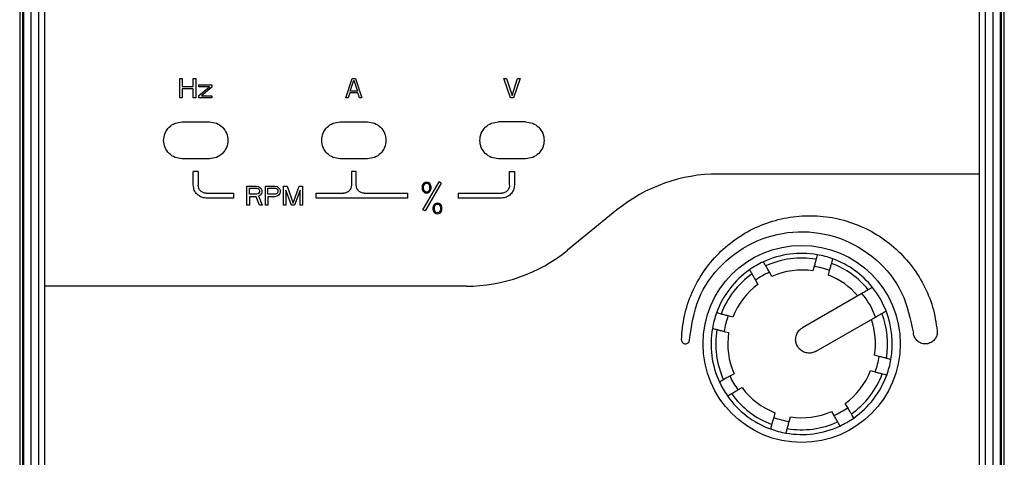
# Model space of a CAD drawing. Header units: millimetres. Extents: x 0 to 423, y 0 to 297.
# Tile 7 of 32: x 120 to 151, y 182 to 196. Entities that reach past the tile are written whole.
import ezdxf

# ---------------------------------------------------------------- set-up
doc = ezdxf.new("R2010")
doc.units = ezdxf.units.MM
doc.layers.add('实线', color=2, linetype='Continuous', lineweight=25)

msp = doc.modelspace()

# ---------------------------------------------------------------- linework, layer by layer
at = {"layer": '实线', "color": 2, "linetype": 'Continuous', "lineweight": 25, "true_color": 0xffff00}
for p, q in [((120.2077, 209.6781), (120.2077, 161.1781)), ((120.3077, 161.1781), (120.3077, 209.6781)), ((120.556, 209.6781), (120.556, 161.1781)), ((120.806, 161.1781), (120.806, 209.6781)), ((150.306, 209.6781), (150.306, 161.1781)), ((150.556, 161.1781), (150.556, 209.6781)), ((150.8042, 209.6781), (150.8042, 161.1781)), ((150.9042, 161.1781), (150.9042, 209.6781)), ((120.981, 209.5031), (120.981, 187.2781)), ((150.131, 190.7781), (150.131, 209.5031)), ((120.3225, 198.0131), (120.3225, 174.6931)), ((150.7894, 174.6931), (150.7894, 198.0131)), ((125.196, 193.1531), (125.196, 193.7531)), ((125.196, 193.7531), (125.271, 193.7531)), ((125.271, 193.7531), (125.271, 193.5106)), ((125.621, 193.7531), (125.696, 193.7531)), ((125.621, 193.5106), (125.621, 193.7531)), ((125.696, 193.7531), (125.696, 193.1531)), ((130.376, 193.1531), (130.576, 193.7531)), ((130.5135, 193.3574), (130.626, 193.702)), ((130.576, 193.7531), (130.676, 193.7531)), ((130.626, 193.702), (130.7385, 193.3574)), ((130.676, 193.7531), (130.876, 193.1531)), ((135.506, 193.1531), (135.306, 193.7531)), ((135.306, 193.7531), (135.381, 193.7531)), ((135.381, 193.7531), (135.556, 193.2297)), ((135.556, 193.2297), (135.731, 193.7531)), ((135.806, 193.7531), (135.606, 193.1531)), ((135.731, 193.7531), (135.806, 193.7531)), ((125.271, 193.5106), (125.621, 193.5106)), ((125.621, 193.434), (125.271, 193.434)), ((125.271, 193.434), (125.271, 193.1531)), ((125.621, 193.1531), (125.621, 193.434)), ((125.796, 193.4978), (125.796, 193.5616)), ((125.796, 193.5616), (126.196, 193.5616)), ((126.121, 193.4978), (125.796, 193.4978)), ((125.796, 193.2297), (126.121, 193.4978)), ((126.196, 193.485), (125.871, 193.2169)), ((126.196, 193.5616), (126.196, 193.485)), ((125.271, 193.1531), (125.196, 193.1531)), ((125.696, 193.1531), (125.621, 193.1531)), ((125.796, 193.1531), (125.796, 193.2297)), ((126.196, 193.1531), (125.796, 193.1531)), ((125.871, 193.2169), (126.196, 193.2169)), ((126.196, 193.2169), (126.196, 193.1531)), ((130.451, 193.1531), (130.376, 193.1531)), ((130.501, 193.3063), (130.451, 193.1531)), ((130.751, 193.3063), (130.501, 193.3063)), ((130.7385, 193.3574), (130.5135, 193.3574)), ((130.801, 193.1531), (130.751, 193.3063)), ((130.876, 193.1531), (130.801, 193.1531)), ((135.606, 193.1531), (135.506, 193.1531)), ((125.271, 192.4031), (126.121, 192.4031)), ((130.201, 192.4031), (131.051, 192.4031)), ((135.981, 192.4031), (135.131, 192.4031)), ((126.121, 191.2531), (125.271, 191.2531)), ((131.051, 191.2531), (130.201, 191.2531)), ((135.981, 191.2531), (135.131, 191.2531)), ((125.771, 190.8531), (125.621, 190.8531)), ((125.621, 190.4281), (125.621, 190.8531)), ((125.771, 190.8531), (125.771, 190.4281)), ((130.551, 190.8531), (130.551, 190.4281)), ((130.701, 190.8531), (130.551, 190.8531)), ((130.701, 190.4281), (130.701, 190.8531)), ((135.481, 190.4281), (135.481, 190.8531)), ((135.481, 190.8531), (135.631, 190.8531)), ((135.631, 190.8531), (135.631, 190.4281)), ((150.131, 190.7781), (141.9836, 190.7781)), ((150.131, 161.3531), (150.131, 190.7781)), ((127.2935, 189.8031), (127.2935, 190.4031)), ((127.2935, 190.4031), (127.593, 190.4031)), ((127.3683, 190.3393), (127.6055, 190.3393)), ((127.3683, 190.1478), (127.3683, 190.3393)), ((127.593, 190.4031), (127.6554, 190.3903)), ((127.6055, 190.3393), (127.6429, 190.3265)), ((127.6429, 190.3265), (127.6679, 190.301)), ((127.6554, 190.3903), (127.7054, 190.352)), ((127.7054, 190.352), (127.7428, 190.301)), ((127.8676, 189.8031), (127.8676, 190.4031)), ((127.8676, 190.4031), (128.1672, 190.4031)), ((127.9425, 190.3393), (128.1797, 190.3393)), ((127.9425, 190.1478), (127.9425, 190.3393)), ((128.1672, 190.4031), (128.2296, 190.3903)), ((128.1797, 190.3393), (128.2171, 190.3265)), ((128.2171, 190.3265), (128.2421, 190.301)), ((128.2296, 190.3903), (128.2795, 190.352)), ((128.2795, 190.352), (128.317, 190.301)), ((128.4293, 189.8031), (128.4293, 190.4031)), ((128.4293, 190.4031), (128.5417, 190.4031)), ((128.5417, 190.4031), (128.7289, 189.8669)), ((128.7289, 189.8669), (128.9161, 190.4031)), ((128.9161, 190.4031), (129.0285, 190.4031)), ((129.0285, 190.4031), (129.0285, 189.8031)), ((132.7626, 190.3866), (132.7699, 190.4239)), ((132.7626, 190.3196), (132.7626, 190.3866)), ((132.7699, 190.2824), (132.7626, 190.3196)), ((132.7699, 190.4239), (132.7771, 190.4462)), ((132.7771, 190.4462), (132.7915, 190.476)), ((132.7802, 189.6648), (133.2802, 190.5308)), ((132.7915, 190.476), (132.8132, 190.4983)), ((132.7987, 190.3792), (132.806, 190.4239)), ((132.7987, 190.327), (132.7987, 190.3792)), ((132.806, 190.2824), (132.7987, 190.327)), ((132.806, 190.4239), (132.8349, 190.4685)), ((132.8132, 190.4983), (132.8493, 190.5207)), ((132.8349, 190.4685), (132.8565, 190.4834)), ((133.3451, 190.4933), (132.8451, 189.6273)), ((132.8493, 190.5207), (132.8926, 190.5281)), ((132.8565, 190.4834), (132.8926, 190.4909)), ((132.8926, 190.5281), (132.936, 190.5207)), ((132.8926, 190.4909), (132.9287, 190.4834)), ((132.9287, 190.4834), (132.9504, 190.4685)), ((132.936, 190.5207), (132.9721, 190.4983)), ((132.9504, 190.4685), (132.9793, 190.4239)), ((132.9721, 190.4983), (132.9937, 190.476)), ((132.9793, 190.4239), (132.9865, 190.3792)), ((132.9865, 190.327), (132.9793, 190.2824)), ((132.9865, 190.3792), (132.9865, 190.327)), ((132.9937, 190.476), (133.0082, 190.4462)), ((133.0082, 190.4462), (133.0154, 190.4239)), ((133.0154, 190.4239), (133.0226, 190.3866)), ((133.0226, 190.3196), (133.0154, 190.2824)), ((133.0226, 190.3866), (133.0226, 190.3196)), ((133.3451, 190.4933), (133.2802, 190.5308)), ((126.021, 190.1781), (126.871, 190.1781)), ((126.871, 190.0281), (126.021, 190.0281)), ((126.871, 190.1781), (126.871, 190.0281)), ((127.6055, 190.1478), (127.3683, 190.1478)), ((127.5805, 190.0712), (127.3683, 190.0712)), ((127.3683, 190.0712), (127.3683, 189.8031)), ((127.6804, 189.8031), (127.5805, 190.0712)), ((127.6429, 190.1606), (127.6055, 190.1478)), ((127.6679, 190.1861), (127.6429, 190.1606)), ((127.7054, 190.1223), (127.6554, 190.0967)), ((127.6554, 190.0967), (127.7678, 189.8031)), ((127.6679, 190.301), (127.6804, 190.2627)), ((127.6804, 190.2244), (127.6679, 190.1861)), ((127.6804, 190.2627), (127.6804, 190.2244)), ((127.7428, 190.1733), (127.7054, 190.1223)), ((127.7428, 190.301), (127.7553, 190.2627)), ((127.7553, 190.2116), (127.7428, 190.1733)), ((127.7553, 190.2627), (127.7553, 190.2116)), ((128.1797, 190.1478), (127.9425, 190.1478)), ((128.1672, 190.0712), (127.9425, 190.0712)), ((127.9425, 190.0712), (127.9425, 189.8031)), ((128.2296, 190.084), (128.1672, 190.0712)), ((128.2171, 190.1606), (128.1797, 190.1478)), ((128.2421, 190.1861), (128.2171, 190.1606)), ((128.2795, 190.1223), (128.2296, 190.084)), ((128.2421, 190.301), (128.2546, 190.2627)), ((128.2546, 190.2244), (128.2421, 190.1861)), ((128.2546, 190.2627), (128.2546, 190.2244)), ((128.317, 190.1733), (128.2795, 190.1223)), ((128.317, 190.301), (128.3295, 190.2627)), ((128.3295, 190.2116), (128.317, 190.1733)), ((128.3295, 190.2627), (128.3295, 190.2116)), ((128.679, 189.8031), (128.5042, 190.2754)), ((128.5042, 190.2754), (128.5042, 189.8031)), ((128.9536, 190.2754), (128.7788, 189.8031)), ((128.9536, 189.8031), (128.9536, 190.2754)), ((129.451, 190.0281), (129.451, 190.1781)), ((129.451, 190.1781), (130.301, 190.1781)), ((132.301, 190.0281), (129.451, 190.0281)), ((130.951, 190.1781), (132.301, 190.1781)), ((132.301, 190.1781), (132.301, 190.0281)), ((132.7771, 190.26), (132.7699, 190.2824)), ((132.7915, 190.2302), (132.7771, 190.26)), ((132.8132, 190.2079), (132.7915, 190.2302)), ((132.8349, 190.2377), (132.806, 190.2824)), ((132.8493, 190.1856), (132.8132, 190.2079)), ((132.8565, 190.2228), (132.8349, 190.2377)), ((132.8926, 190.1781), (132.8493, 190.1856)), ((132.8926, 190.2153), (132.8565, 190.2228)), ((132.9287, 190.2228), (132.8926, 190.2153)), ((132.936, 190.1856), (132.8926, 190.1781)), ((132.9504, 190.2377), (132.9287, 190.2228)), ((132.9721, 190.2079), (132.936, 190.1856)), ((132.9793, 190.2824), (132.9504, 190.2377)), ((132.9937, 190.2302), (132.9721, 190.2079)), ((133.0082, 190.26), (132.9937, 190.2302)), ((133.0154, 190.2824), (133.0082, 190.26)), ((133.881, 190.1781), (133.881, 190.0281)), ((133.881, 190.1781), (135.231, 190.1781)), ((135.231, 190.0281), (133.881, 190.0281)), ((127.3683, 189.8031), (127.2935, 189.8031)), ((127.7678, 189.8031), (127.6804, 189.8031)), ((127.9425, 189.8031), (127.8676, 189.8031)), ((128.5042, 189.8031), (128.4293, 189.8031)), ((128.7788, 189.8031), (128.679, 189.8031)), ((129.0285, 189.8031), (128.9536, 189.8031)), ((133.1026, 189.7366), (133.1099, 189.7739)), ((133.1026, 189.6696), (133.1026, 189.7366)), ((133.1099, 189.7739), (133.1171, 189.7962)), ((133.1171, 189.7962), (133.1315, 189.826)), ((133.1315, 189.826), (133.1532, 189.8483)), ((133.1387, 189.7292), (133.146, 189.7739)), ((133.1387, 189.677), (133.1387, 189.7292)), ((133.146, 189.7739), (133.1749, 189.8185)), ((133.1532, 189.8483), (133.1893, 189.8707)), ((133.1749, 189.8185), (133.1965, 189.8334)), ((133.1893, 189.8707), (133.2326, 189.8781)), ((133.1965, 189.8334), (133.2326, 189.8409)), ((133.2326, 189.8781), (133.276, 189.8707)), ((133.2326, 189.8409), (133.2687, 189.8334)), ((133.2687, 189.8334), (133.2904, 189.8185)), ((133.276, 189.8707), (133.3121, 189.8483)), ((133.2904, 189.8185), (133.3193, 189.7739)), ((133.3121, 189.8483), (133.3337, 189.826)), ((133.3193, 189.7739), (133.3265, 189.7292)), ((133.3265, 189.7292), (133.3265, 189.677)), ((133.3337, 189.826), (133.3482, 189.7962)), ((133.3482, 189.7962), (133.3554, 189.7739)), ((133.3554, 189.7739), (133.3626, 189.7366)), ((133.3626, 189.7366), (133.3626, 189.6696)), ((132.8451, 189.6273), (132.7802, 189.6648)), ((133.1099, 189.6324), (133.1026, 189.6696)), ((133.1171, 189.61), (133.1099, 189.6324)), ((133.1315, 189.5802), (133.1171, 189.61)), ((133.1532, 189.5579), (133.1315, 189.5802)), ((133.146, 189.6324), (133.1387, 189.677)), ((133.1749, 189.5877), (133.146, 189.6324)), ((133.1893, 189.5356), (133.1532, 189.5579)), ((133.1965, 189.5728), (133.1749, 189.5877)), ((133.2326, 189.5281), (133.1893, 189.5356)), ((133.2326, 189.5653), (133.1965, 189.5728)), ((133.2687, 189.5728), (133.2326, 189.5653)), ((133.276, 189.5356), (133.2326, 189.5281)), ((133.2904, 189.5877), (133.2687, 189.5728)), ((133.3121, 189.5579), (133.276, 189.5356)), ((133.3193, 189.6324), (133.2904, 189.5877)), ((133.3337, 189.5802), (133.3121, 189.5579)), ((133.3265, 189.677), (133.3193, 189.6324)), ((133.3482, 189.61), (133.3337, 189.5802)), ((133.3554, 189.6324), (133.3482, 189.61)), ((133.3626, 189.6696), (133.3554, 189.6324)), ((138.8273, 189.6559), (137.2846, 188.4003)), ((144.9759, 187.8978), (144.9374, 187.7543)), ((143.6581, 187.5859), (143.5838, 187.7146)), ((145.4204, 187.6249), (145.4589, 187.7684)), ((134.1283, 187.2781), (120.981, 187.2781)), ((120.981, 187.2781), (120.981, 161.3531)), ((143.1508, 187.4646), (143.2251, 187.3359)), ((146.4641, 187.053), (144.612, 185.9837)), ((142.4396, 186.3122), (142.296, 186.3506)), ((145.037, 185.2475), (146.8891, 186.3169)), ((142.1666, 185.8677), (142.3102, 185.8292)), ((147.0061, 185.0886), (146.8625, 185.127)), ((142.4786, 184.5499), (142.3499, 184.4756)), ((146.7331, 184.6441), (146.8767, 184.6056)), ((142.5999, 184.0425), (142.7286, 184.1169)), ((146.0219, 183.4916), (145.9476, 183.6204)), ((143.7523, 183.3313), (143.7138, 183.1878)), ((145.5146, 183.3704), (145.5889, 183.2416)), ((144.1968, 183.0584), (144.2353, 183.2019))]:
    msp.add_line(p, q, dxfattribs=at)
msp.add_circle((144.5863, 185.4781), 3.075, dxfattribs=at)
for centre, radius, start, end in [((141.9836, 185.7781), 5, 90, 129.14399), ((134.1283, 192.2781), 5, 270, 309.14399), ((144.5863, 185.4781), 2.825, 80.07706, 114.92294), ((144.5863, 185.4781), 2.825, 69.92294, 80.07706), ((144.5863, 185.4781), 2.825, 114.92294, 125.07706), ((144.5863, 185.4781), 2.6785, 80.3555, 114.6445), ((144.5863, 185.4781), 2.4509, 69.14544, 80.85456), ((144.5863, 185.4781), 2.6785, 39.12968, 69.6445), ((144.5863, 185.4781), 2.825, 38.65257, 69.92294), ((144.5863, 185.4781), 2.825, 125.07706, 159.92294), ((144.5863, 185.4781), 2.6785, 125.3555, 159.6445), ((144.5863, 185.4781), 2.4509, 114.14544, 125.85456), ((144.5863, 185.4781), 2.3031, 81.23171, 113.76829), ((144.5863, 185.4781), 2.3031, 40.63397, 68.76829), ((144.5863, 185.4781), 2.3031, 126.23171, 158.76829), ((144.5863, 185.4781), 2.4508, 20.01351, 39.98649), ((144.5863, 185.4781), 2.825, 21.34743, 38.65257), ((144.5863, 185.4781), 2.825, 159.92294, 170.07706), ((144.5863, 185.4781), 2.4509, 159.14544, 170.85456), ((144.5863, 185.4781), 2.6785, 350.3555, 20.87032), ((144.5863, 185.4781), 2.825, 350.07706, 21.34743), ((144.5863, 185.4781), 2.3031, 351.23171, 19.36603), ((144.5863, 185.4781), 2.825, 170.07706, 204.92294), ((144.5863, 185.4781), 2.6785, 170.3555, 204.6445), ((144.5863, 185.4781), 2.3031, 171.23171, 203.76829), ((144.5863, 185.4781), 2.4509, 339.14544, 350.85456), ((144.5863, 185.4781), 2.825, 339.92294, 350.07706), ((144.5863, 185.4781), 2.3031, 306.23171, 338.76829), ((144.5863, 185.4781), 2.6785, 305.3555, 339.6445), ((144.5863, 185.4781), 2.825, 305.07706, 339.92294), ((144.5863, 185.4781), 2.825, 204.92294, 215.07706), ((144.5863, 185.4781), 2.4509, 204.14544, 215.85456), ((144.5863, 185.4781), 2.6785, 215.3555, 249.6445), ((144.5863, 185.4781), 2.3031, 216.23171, 248.76829), ((144.5863, 185.4781), 2.825, 215.07706, 249.92294), ((144.5863, 185.4781), 2.3031, 261.23171, 293.76829), ((144.5863, 185.4781), 2.4509, 294.14544, 305.85456), ((144.5863, 185.4781), 2.4509, 249.14544, 260.85456), ((144.5863, 185.4781), 2.6785, 260.3555, 294.6445), ((144.5863, 185.4781), 2.825, 294.92294, 305.07706), ((144.5863, 185.4781), 2.825, 249.92294, 260.07706), ((144.5863, 185.4781), 2.825, 260.07706, 294.92294)]:
    msp.add_arc(centre, radius, start, end, dxfattribs=at)
for points in [[(125.271, 191.2531), (125.1957, 191.2617), (125.0452, 191.279), (124.8538, 191.412), (124.7259, 191.6021), (124.681, 191.8281), (124.7259, 192.0541), (124.8538, 192.2442), (125.0452, 192.3772), (125.1957, 192.3945), (125.271, 192.4031)], [(126.121, 192.4031), (126.1962, 192.3945), (126.3467, 192.3772), (126.5381, 192.2442), (126.666, 192.0541), (126.7109, 191.8281), (126.666, 191.6021), (126.5381, 191.412), (126.3467, 191.279), (126.1962, 191.2617), (126.121, 191.2531)], [(130.201, 191.2531), (130.1257, 191.2617), (129.9752, 191.279), (129.7838, 191.412), (129.6559, 191.6021), (129.611, 191.8281), (129.6559, 192.0541), (129.7838, 192.2442), (129.9752, 192.3772), (130.1257, 192.3945), (130.201, 192.4031)], [(131.051, 192.4031), (131.1262, 192.3945), (131.2767, 192.3772), (131.4681, 192.2442), (131.596, 192.0541), (131.6409, 191.8281), (131.596, 191.6021), (131.4681, 191.412), (131.2767, 191.279), (131.1262, 191.2617), (131.051, 191.2531)], [(135.131, 191.2531), (135.0557, 191.2617), (134.9052, 191.279), (134.7138, 191.412), (134.5859, 191.6021), (134.541, 191.8281), (134.5859, 192.0541), (134.7138, 192.2442), (134.9052, 192.3772), (135.0557, 192.3945), (135.131, 192.4031)], [(135.981, 192.4031), (136.0562, 192.3945), (136.2067, 192.3772), (136.3981, 192.2442), (136.526, 192.0541), (136.5709, 191.8281), (136.526, 191.6021), (136.3981, 191.412), (136.2067, 191.279), (136.0562, 191.2617), (135.981, 191.2531)], [(126.021, 190.0281), (125.9685, 190.0341), (125.8637, 190.0461), (125.7315, 190.1386), (125.639, 190.2709), (125.627, 190.3757), (125.621, 190.4281)], [(126.021, 190.1781), (125.9882, 190.1819), (125.9227, 190.1894), (125.84, 190.2472), (125.7822, 190.3298), (125.7747, 190.3953), (125.771, 190.4281)], [(130.551, 190.4281), (130.5472, 190.3953), (130.5397, 190.3298), (130.4819, 190.2472), (130.3992, 190.1894), (130.3337, 190.1819), (130.301, 190.1781)], [(130.951, 190.1781), (130.9182, 190.1819), (130.8527, 190.1894), (130.77, 190.2472), (130.7122, 190.3298), (130.7047, 190.3953), (130.701, 190.4281)], [(135.481, 190.4281), (135.4772, 190.3953), (135.4697, 190.3298), (135.4119, 190.2472), (135.3292, 190.1894), (135.2637, 190.1819), (135.231, 190.1781)], [(135.631, 190.4281), (135.6249, 190.3757), (135.6129, 190.2709), (135.5204, 190.1386), (135.3882, 190.0461), (135.2834, 190.0341), (135.231, 190.0281)], [(140.8384, 185.6071), (140.8601, 185.857), (140.9035, 186.3568), (141.1447, 187.0744), (141.5056, 187.7362), (141.9865, 188.3183), (142.5669, 188.8006), (143.2274, 189.166), (143.9444, 189.4016), (144.6928, 189.4991), (145.4463, 189.4552), (146.1783, 189.2713), (146.8631, 188.954), (147.4764, 188.5143), (147.9976, 187.9679), (148.4048, 187.3336), (148.6965, 186.6351), (148.7754, 186.1396), (148.8149, 185.8919)], [(141.0884, 185.5985), (141.1517, 186.0356), (141.2784, 186.9096), (142.0624, 188.0159), (143.1646, 188.7683), (144.4745, 189.0599), (145.8, 188.8506), (146.947, 188.1685), (147.7985, 187.1133), (147.9795, 186.2488), (148.0699, 185.8166)], [(148.8149, 185.8919), (148.8143, 185.8424), (148.8133, 185.7434), (148.7396, 185.6101), (148.6246, 185.5144), (148.4806, 185.4703), (148.3307, 185.4847), (148.1988, 185.5554), (148.1, 185.6713), (148.0791, 185.7681), (148.0687, 185.8165)], [(140.8384, 185.6071), (140.8398, 185.5907), (140.8425, 185.558), (140.8699, 185.5155), (140.9102, 185.4864), (140.9589, 185.4749), (141.0083, 185.483), (141.0505, 185.5093), (141.0809, 185.5497), (141.0858, 185.5823), (141.0883, 185.5985)]]:
    msp.add_open_spline(points, degree=3, dxfattribs=at)
for points, knots in [([(145.0732, 188.2608), (145.072, 188.2566), (145.0697, 188.2481), (145.0519, 188.1816), (145.0257, 188.0837), (144.9985, 187.9824), (144.9814, 187.9185), (144.9759, 187.8978)], [0, 0, 0, 0, 0.2227457, 0.4454791, 0.6685706, 0.8925108, 1, 1, 1, 1]), ([(143.5838, 187.7146), (143.5613, 187.7535), (143.5164, 187.8313), (143.4584, 187.9317), (143.4164, 188.0046), (143.3979, 188.0366), (143.3964, 188.0392), (143.3959, 188.04)], [0, 0, 0, 0, 0.2251442, 0.4503154, 0.6747935, 0.8983035, 1, 1, 1, 1]), ([(145.4589, 187.7684), (145.4705, 187.8118), (145.4938, 187.8987), (145.5238, 188.0107), (145.5455, 188.0919), (145.5551, 188.1276), (145.5559, 188.1305), (145.5561, 188.1314)], [0, 0, 0, 0, 0.2251442, 0.4503154, 0.6747935, 0.8983035, 1, 1, 1, 1]), ([(142.9629, 187.79), (142.9651, 187.7862), (142.9695, 187.7786), (143.0039, 187.719), (143.0546, 187.6312), (143.107, 187.5404), (143.1401, 187.4831), (143.1508, 187.4646)], [0, 0, 0, 0, 0.2227457, 0.4454791, 0.6685706, 0.8925108, 1, 1, 1, 1]), ([(146.7925, 187.2426), (146.7887, 187.2404), (146.7811, 187.236), (146.7218, 187.2017), (146.6343, 187.1512), (146.5424, 187.0982), (146.4839, 187.0644), (146.4641, 187.053)], [0, 0, 0, 0, 0.2204511, 0.4408671, 0.6623024, 0.8861769, 1, 1, 1, 1]), ([(142.296, 186.3506), (142.2526, 186.3622), (142.1658, 186.3855), (142.0538, 186.4155), (141.9726, 186.4373), (141.9369, 186.4469), (141.9339, 186.4476), (141.933, 186.4479)], [0, 0, 0, 0, 0.2251442, 0.4503154, 0.6747935, 0.8983035, 1, 1, 1, 1]), ([(146.8891, 186.3169), (146.9286, 186.3397), (147.0076, 186.3853), (147.1095, 186.4441), (147.1828, 186.4864), (147.2143, 186.5046), (147.2168, 186.506), (147.2175, 186.5065)], [0, 0, 0, 0, 0.2274677, 0.4550155, 0.680482, 0.9031116, 1, 1, 1, 1]), ([(141.8036, 185.9649), (141.8079, 185.9638), (141.8164, 185.9615), (141.8829, 185.9437), (141.9808, 185.9175), (142.0821, 185.8903), (142.1459, 185.8732), (142.1666, 185.8677)], [0, 0, 0, 0, 0.2227457, 0.4454791, 0.6685706, 0.8925108, 1, 1, 1, 1]), ([(145.037, 185.2475), (144.9933, 185.2277), (144.9058, 185.1881), (144.759, 185.1879), (144.6213, 185.233), (144.5191, 185.312), (144.4437, 185.4145), (144.3988, 185.5354), (144.3963, 185.6809), (144.4422, 185.8185), (144.5201, 185.9222), (144.5859, 185.9662), (144.612, 185.9837)], [0, 0, 0, 0, 0.1073513, 0.2147026, 0.3220527, 0.4294001, 0.4999999, 0.6073442, 0.7146885, 0.822034, 0.9293822, 1, 1, 1, 1]), ([(147.3691, 184.9913), (147.3648, 184.9924), (147.3563, 184.9947), (147.2898, 185.0125), (147.1919, 185.0388), (147.0906, 185.0659), (147.0268, 185.083), (147.0061, 185.0886)], [0, 0, 0, 0, 0.2227457, 0.4454791, 0.6685706, 0.8925108, 1, 1, 1, 1]), ([(146.8767, 184.6056), (146.9201, 184.594), (147.0069, 184.5707), (147.1189, 184.5407), (147.2001, 184.5189), (147.2358, 184.5094), (147.2388, 184.5086), (147.2397, 184.5083)], [0, 0, 0, 0, 0.2251442, 0.4503154, 0.6747935, 0.8983035, 1, 1, 1, 1]), ([(142.3499, 184.4756), (142.311, 184.4531), (142.2331, 184.4082), (142.1327, 184.3502), (142.0599, 184.3081), (142.0279, 184.2896), (142.0252, 184.2881), (142.0244, 184.2877)], [0, 0, 0, 0, 0.2251442, 0.4503154, 0.6747935, 0.8983035, 1, 1, 1, 1]), ([(142.2744, 183.8546), (142.2782, 183.8568), (142.2859, 183.8613), (142.3455, 183.8957), (142.4333, 183.9463), (142.5241, 183.9988), (142.5813, 184.0318), (142.5999, 184.0425)], [0, 0, 0, 0, 0.2227457, 0.4454791, 0.6685706, 0.8925108, 1, 1, 1, 1]), ([(146.2098, 183.1662), (146.2076, 183.17), (146.2032, 183.1776), (146.1688, 183.2372), (146.1181, 183.325), (146.0657, 183.4158), (146.0326, 183.4731), (146.0219, 183.4916)], [0, 0, 0, 0, 0.2227457, 0.4454791, 0.6685706, 0.8925108, 1, 1, 1, 1]), ([(143.7138, 183.1878), (143.7022, 183.1444), (143.6789, 183.0576), (143.6489, 182.9456), (143.6272, 182.8643), (143.6176, 182.8286), (143.6168, 182.8257), (143.6166, 182.8248)], [0, 0, 0, 0, 0.22514425, 0.45031544, 0.67479347, 0.89830347, 1, 1, 1, 1]), ([(144.0995, 182.6954), (144.1007, 182.6996), (144.103, 182.7082), (144.1208, 182.7746), (144.147, 182.8725), (144.1742, 182.9738), (144.1913, 183.0377), (144.1968, 183.0584)], [0, 0, 0, 0, 0.2227457, 0.4454791, 0.6685706, 0.8925108, 1, 1, 1, 1]), ([(145.5889, 183.2416), (145.6114, 183.2027), (145.6563, 183.1249), (145.7143, 183.0245), (145.7563, 182.9516), (145.7748, 182.9196), (145.7763, 182.917), (145.7768, 182.9162)], [0, 0, 0, 0, 0.2251442, 0.4503154, 0.6747935, 0.8983035, 1, 1, 1, 1])]:
    msp.add_open_spline(points, degree=3, knots=knots, dxfattribs=at)

doc.saveas('drawing.dxf')
